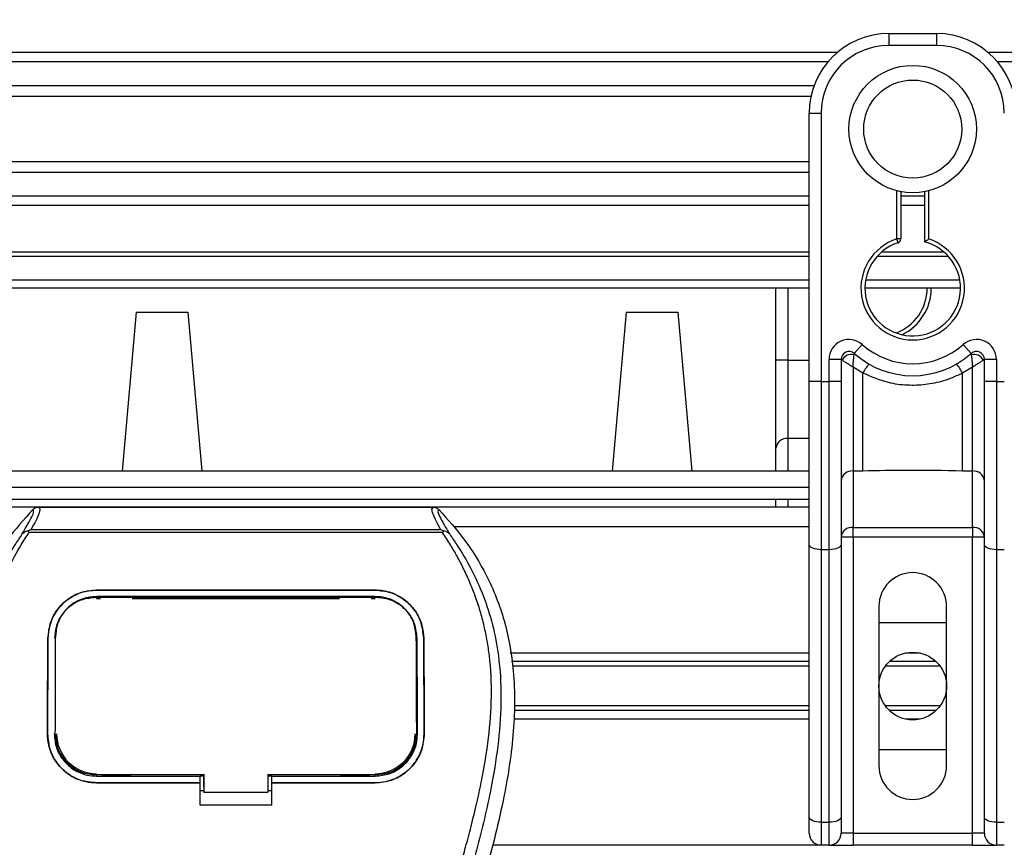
# Model space of a CAD drawing. Header units: millimetres. Extents: x 0 to 420, y 0 to 297.
# Tile 32 of 88: x 96 to 110, y 262 to 274. Entities that reach past the tile are written whole.
import ezdxf

# ---------------------------------------------------------------- set-up
doc = ezdxf.new("R2010")
doc.units = ezdxf.units.MM
doc.layers.add('QUOTE', color=174, linetype='Continuous')
doc.styles.add('SLDTEXTSTYLE3', font='TXT', dxfattribs={"width": 0.75})
doc.dimstyles.new('SLDDIMSTYLE0', dxfattribs={"dimtxt": 3, "dimasz": 3, "dimexe": 0, "dimexo": 0.0625, "dimgap": 0.75, "dimtad": 1, "dimlfac": 8.795212, "dimrnd": 1e-09, "dimzin": 12, "dimdsep": 46, "dimtxsty": 'SLDTEXTSTYLE3', "dimsah": 1, "dimcen": 0.09, "dimadec": 0, "dimazin": 3, "dimtfac": 1, "dimtdec": 3, "dimtofl": 0, "dimtmove": 0, "dimatfit": 3, "dimfxl": 0, "dimfrac": 2, "dimtolj": 1, "dimtzin": 12, "dimarcsym": 0})

# ---------------------------------------------------------------- blocks, each defined once
blk = doc.blocks.new('_D')
at = {"layer": 'QUOTE'}
for p, q in [((66.096, 266.582), (66.096, 279.004)), ((213.904, 266.582), (213.904, 279.004)), ((213.904, 277.004), (66.096, 277.004))]:
    blk.add_line(p, q, dxfattribs=at)
for points in [[(66.096, 277.004), (69.096, 276.504), (69.096, 277.504)], [(213.904, 277.004), (210.904, 277.504), (210.904, 276.504)]]:
    blk.add_solid(points, dxfattribs=at)
at = {"layer": 'QUOTE', "insert": (135.567, 280.872), "char_height": 3, "attachment_point": 1, "style": 'SLDTEXTSTYLE3'}
blk.add_mtext('1300', dxfattribs=at)

msp = doc.modelspace()

# ---------------------------------------------------------------- linework, layer by layer
at = {"color": 7, "linetype": 'Continuous', "lineweight": 25}
for p, q in [((108.3919, 273.9052), (109.0741, 273.9052)), ((108.3919, 273.9052), (108.3919, 273.7347)), ((109.0741, 273.9052), (109.0741, 273.7347)), ((109.0741, 273.7347), (108.3919, 273.7347)), ((107.6529, 273.6323), (66.0961, 273.6323)), ((170.1869, 273.6323), (109.8131, 273.6323)), ((107.522, 273.5004), (66.0961, 273.5004)), ((170.0561, 273.5004), (109.9439, 273.5004)), ((107.3248, 273.1606), (66.0961, 273.1606)), ((107.2803, 273.007), (66.0961, 273.007)), ((107.2549, 272.7683), (107.4255, 272.7683)), ((107.2549, 271.7649), (107.2549, 272.7683)), ((107.4255, 272.7683), (107.4255, 268.9325)), ((107.2549, 272.0747), (66.0961, 272.0747)), ((107.2549, 271.9211), (66.0961, 271.9211)), ((107.2549, 271.0428), (107.2549, 271.7649)), ((108.5056, 270.9701), (108.5056, 271.6595)), ((108.5624, 271.6467), (108.5624, 270.9701)), ((108.9035, 270.9274), (108.9035, 271.6467)), ((108.9604, 271.6595), (108.9604, 270.9701)), ((107.2549, 271.5813), (66.0961, 271.5813)), ((108.9035, 271.5813), (108.5624, 271.5813)), ((107.2549, 271.4494), (66.0961, 271.4494)), ((108.9035, 271.4494), (108.5624, 271.4494)), ((107.2549, 268.9325), (107.2549, 271.0428)), ((108.5624, 270.9701), (108.5056, 270.9701)), ((108.5231, 270.916), (108.5056, 270.9701)), ((107.2549, 270.7797), (66.0961, 270.7797)), ((109.1829, 270.7797), (108.2831, 270.7797)), ((107.2549, 270.7217), (66.0961, 270.7217)), ((109.2415, 270.7217), (108.2245, 270.7217)), ((107.2549, 270.3806), (66.0961, 270.3806)), ((109.4056, 270.3806), (108.0603, 270.3806)), ((107.2549, 270.2669), (66.0961, 270.2669)), ((106.7798, 269.2381), (106.7798, 270.2669)), ((106.9503, 270.2669), (106.9503, 269.2381)), ((109.4152, 270.2669), (108.0508, 270.2669)), ((97.6433, 269.9258), (97.4443, 267.6518)), ((97.6433, 269.9258), (98.3824, 269.9258)), ((98.3824, 269.9258), (98.5813, 267.6518)), ((104.6411, 269.9258), (104.4422, 267.6518)), ((104.6411, 269.9258), (105.3802, 269.9258)), ((105.3802, 269.9258), (105.5792, 267.6518)), ((107.8992, 269.3347), (108.0129, 269.4618)), ((109.4531, 269.4618), (109.5668, 269.3347)), ((106.9503, 269.2381), (106.7798, 269.2381)), ((106.7798, 267.9807), (106.7798, 269.2381)), ((106.9503, 269.2381), (106.9503, 268.1204)), ((106.9503, 269.2381), (107.2549, 269.2381)), ((107.5392, 268.9325), (107.5392, 269.2499)), ((107.7097, 269.2499), (107.5392, 269.2499)), ((107.7097, 269.2499), (107.7097, 268.9325)), ((107.726, 269.2381), (107.7097, 269.2381)), ((109.7563, 269.2381), (109.7399, 269.2381)), ((109.9268, 269.2499), (109.7563, 269.2499)), ((109.7563, 268.9325), (109.7563, 269.2499)), ((109.9268, 269.2499), (109.9268, 268.9325)), ((108.0219, 269.0527), (107.8802, 269.1387)), ((107.8802, 269.1387), (107.8802, 267.6547)), ((109.5857, 269.1387), (109.4441, 269.0527)), ((109.5857, 267.6547), (109.5857, 269.1387)), ((107.2549, 266.6021), (107.2549, 268.9325)), ((107.4255, 268.9325), (107.2549, 268.9325)), ((107.4255, 268.9325), (107.5392, 268.9325)), ((107.4255, 268.9325), (107.4255, 266.53)), ((107.5392, 266.53), (107.5392, 268.9325)), ((107.7097, 268.9325), (107.5392, 268.9325)), ((107.7097, 268.9325), (107.7097, 266.6021)), ((108.0219, 267.6547), (108.0219, 269.0527)), ((109.4441, 267.6547), (109.4441, 269.0527)), ((109.7563, 266.6021), (109.7563, 268.9325)), ((109.9268, 268.9325), (109.7563, 268.9325)), ((109.9268, 268.9325), (109.9268, 266.53)), ((109.9268, 268.9325), (110.0405, 268.9325)), ((106.9503, 268.1204), (106.9503, 267.6518)), ((107.2549, 268.1204), (106.9503, 268.1204)), ((106.7798, 267.6518), (106.7798, 267.9807)), ((107.2549, 267.6518), (66.0961, 267.6518)), ((108.0219, 267.6547), (107.8802, 267.6547)), ((107.8802, 267.6547), (107.8802, 266.8498)), ((109.5857, 267.6547), (109.4441, 267.6547)), ((109.5857, 266.8498), (109.5857, 267.6547)), ((69.2229, 267.4244), (107.2549, 267.4244)), ((69.3934, 267.2539), (107.2549, 267.2539)), ((106.7798, 267.1402), (106.7798, 267.2539)), ((106.9503, 267.2539), (106.9503, 267.1402)), ((107.2549, 267.1402), (87.1303, 267.1402)), ((96.2525, 267.1383), (101.8847, 267.1383)), ((107.2549, 266.856), (102.1877, 266.856)), ((107.8802, 266.8498), (109.5857, 266.8498)), ((107.8802, 266.7101), (107.8802, 266.8498)), ((109.5857, 266.8498), (109.5857, 266.7101)), ((96.115, 266.7747), (96.1043, 266.799)), ((102.0208, 266.7747), (96.115, 266.7747)), ((96.145, 266.8191), (101.9924, 266.8191)), ((102.0333, 266.7993), (102.0208, 266.7747)), ((107.8802, 266.7101), (107.7097, 266.7101)), ((107.8802, 266.7101), (107.8802, 262.4786)), ((109.5857, 266.7101), (107.8802, 266.7101)), ((109.5857, 262.4786), (109.5857, 266.7101)), ((109.7563, 266.7101), (109.5857, 266.7101)), ((107.2549, 262.7083), (107.2549, 266.6021)), ((107.7097, 266.6021), (107.7097, 262.7083)), ((109.7563, 262.7083), (109.7563, 266.6021)), ((107.5392, 266.53), (107.4255, 266.53)), ((107.4255, 266.53), (107.4255, 262.6363)), ((107.5392, 262.6363), (107.5392, 266.53)), ((110.0405, 266.53), (109.9268, 266.53)), ((109.9268, 266.53), (109.9268, 262.6363)), ((97.0789, 265.9524), (101.0584, 265.9524)), ((97.0789, 265.9518), (97.0789, 265.9524)), ((101.0584, 265.9518), (97.0789, 265.9518)), ((101.0584, 265.8603), (97.0789, 265.8603)), ((97.0803, 265.8453), (97.0799, 265.8453)), ((97.5669, 265.8551), (97.1594, 265.8551)), ((100.9779, 265.8551), (100.5703, 265.8551)), ((101.0584, 265.9518), (101.0584, 265.9524)), ((97.0789, 265.8347), (97.1378, 265.8347)), ((97.5886, 265.8347), (100.5487, 265.8347)), ((100.9995, 265.8347), (101.0584, 265.8347)), ((108.2498, 265.719), (108.2498, 263.445)), ((109.2162, 263.445), (109.2162, 265.719)), ((108.2498, 265.4916), (109.2162, 265.4916)), ((96.4956, 265.2994), (96.4943, 265.2741)), ((96.4963, 265.3255), (96.495, 265.3004)), ((96.3859, 265.2646), (96.3854, 265.2646)), ((101.6458, 265.1835), (101.649, 265.1571)), ((101.7514, 265.2646), (101.7519, 265.2646)), ((107.2549, 265.0538), (102.983, 265.0538)), ((108.8372, 265.0538), (108.6288, 265.0538)), ((107.2549, 264.9306), (103.0056, 264.9306)), ((107.2549, 264.8653), (103.0175, 264.8653)), ((109.1244, 264.8653), (108.3415, 264.8653)), ((109.0676, 264.9306), (108.3984, 264.9306)), ((107.2549, 264.2987), (103.0459, 264.2987)), ((109.1244, 264.2987), (108.3415, 264.2987)), ((107.2549, 264.2334), (103.0427, 264.2334)), ((109.0676, 264.2334), (108.3984, 264.2334)), ((107.2549, 264.1101), (103.0367, 264.1101)), ((108.8372, 264.1101), (108.6288, 264.1101)), ((96.3797, 263.9), (96.3792, 263.9)), ((96.491, 263.8897), (96.4913, 263.889)), ((101.648, 263.8926), (101.6433, 263.8651)), ((101.7576, 263.9), (101.7581, 263.9)), ((109.2162, 263.6724), (108.2498, 263.6724)), ((97.0789, 263.2951), (97.0789, 263.318)), ((98.6139, 263.1366), (98.6139, 263.3236)), ((98.6139, 263.318), (98.6139, 263.0674)), ((99.5235, 263.318), (101.0771, 263.318)), ((99.5235, 263.318), (99.5235, 263.0674)), ((101.0584, 263.2951), (101.0584, 263.318)), ((97.0789, 263.2951), (98.557, 263.2951)), ((97.0789, 263.199), (97.0789, 263.1985)), ((97.0789, 263.199), (98.557, 263.199)), ((98.557, 263.1985), (97.0789, 263.1985)), ((97.169, 263.3005), (97.5573, 263.3005)), ((98.557, 263.3), (98.6139, 263.3)), ((98.557, 263.2045), (98.557, 263.2951)), ((98.557, 262.8819), (98.557, 263.1985)), ((99.5235, 263.3), (99.5803, 263.3)), ((99.5803, 263.2951), (101.0584, 263.2951)), ((99.5803, 263.2045), (99.5803, 263.2951)), ((99.5803, 263.199), (101.0584, 263.199)), ((99.5803, 262.8819), (99.5803, 263.1985)), ((101.0584, 263.1985), (99.5803, 263.1985)), ((100.5799, 263.3005), (100.9683, 263.3005)), ((101.0584, 263.199), (101.0584, 263.1985)), ((98.557, 263.0908), (98.6139, 263.0908)), ((98.6139, 263.1366), (98.6139, 263.072)), ((98.6139, 263.0674), (98.6139, 263.072)), ((98.6139, 263.0674), (99.5235, 263.0674)), ((99.5235, 263.0908), (99.5803, 263.0908)), ((99.5803, 262.8819), (98.557, 262.8819)), ((107.2549, 262.4786), (107.2549, 262.7083)), ((107.4255, 262.6363), (107.5392, 262.6363)), ((107.4255, 262.6363), (107.4255, 262.308)), ((107.5392, 262.308), (107.5392, 262.6363)), ((107.7097, 262.7083), (107.7097, 262.4786)), ((109.7563, 262.4786), (109.7563, 262.7083)), ((109.9268, 262.6363), (110.0405, 262.6363)), ((109.9268, 262.6363), (109.9268, 262.308)), ((107.8802, 262.4786), (107.7097, 262.4786)), ((107.8802, 262.4786), (107.8802, 262.308)), ((107.8802, 262.4786), (109.5857, 262.4786)), ((109.7563, 262.4786), (109.5857, 262.4786)), ((109.5857, 262.308), (109.5857, 262.4786)), ((107.4255, 262.308), (102.7377, 262.308)), ((107.5392, 262.308), (107.4255, 262.308)), ((107.5392, 262.308), (107.8802, 262.308)), ((109.5857, 262.308), (107.8802, 262.308)), ((109.5857, 262.308), (109.9268, 262.308)), ((110.0405, 262.308), (109.9268, 262.308))]:
    msp.add_line(p, q, dxfattribs=at)
at = {"color": 7, "linetype": 'Continuous', "lineweight": 25, "flags": 128}
for points in [[(107.4255, 266.53), (107.3922, 266.5314), (107.3602, 266.5355), (107.3307, 266.5421), (107.3049, 266.5511), (107.2837, 266.562), (107.2679, 266.5745), (107.2582, 266.588), (107.2549, 266.6021)], [(107.7097, 266.6021), (107.7064, 266.588), (107.6967, 266.5745), (107.681, 266.562), (107.6597, 266.5511), (107.6339, 266.5421), (107.6044, 266.5355), (107.5724, 266.5314), (107.5392, 266.53)], [(109.9268, 266.53), (109.8935, 266.5314), (109.8616, 266.5355), (109.8321, 266.5421), (109.8062, 266.5511), (109.785, 266.562), (109.7693, 266.5745), (109.7595, 266.588), (109.7563, 266.6021)], [(97.066, 265.8453), (97.0789, 265.8453), (97.0799, 265.8453)], [(97.0601, 263.318), (97.8119, 263.318), (98.6139, 263.318)], [(107.4255, 262.6363), (107.3922, 262.6376), (107.3602, 262.6417), (107.3307, 262.6484), (107.3049, 262.6574), (107.2837, 262.6683), (107.2679, 262.6808), (107.2582, 262.6943), (107.2549, 262.7083)], [(107.7097, 262.7083), (107.7064, 262.6943), (107.6967, 262.6808), (107.681, 262.6683), (107.6597, 262.6574), (107.6339, 262.6484), (107.6044, 262.6417), (107.5724, 262.6376), (107.5392, 262.6363)], [(109.9268, 262.6363), (109.8935, 262.6376), (109.8616, 262.6417), (109.8321, 262.6484), (109.8062, 262.6574), (109.785, 262.6683), (109.7693, 262.6808), (109.7595, 262.6943), (109.7563, 262.7083)]]:
    msp.add_lwpolyline(points, dxfattribs=at)
at = {"color": 7, "linetype": 'Continuous', "lineweight": 25}
for centre, radius in [((108.733, 272.5409), 0.9102), ((108.733, 272.5409), 0.7001), ((108.733, 264.582), 0.4832)]:
    msp.add_circle(centre, radius, dxfattribs=at)
for centre, radius, start, end in [((108.3919, 272.7683), 1.137, 90, 180), ((109.0741, 272.7683), 1.137, 0, 90), ((108.3919, 272.7683), 0.9664, 90, 180), ((109.0741, 272.7683), 0.9664, 0, 90), ((108.733, 270.2669), 0.739, 107.92021, 72.07979), ((108.733, 270.2669), 0.6822, 107.92021, 75.52249), ((108.5056, 270.9701), 0.0568, 287.92021, 0), ((108.2578, 270.2669), 0.6822, 290.3804, 360), ((108.2578, 270.2669), 0.739, 295.88119, 360), ((107.8234, 269.2499), 0.2842, 48.18969, 180), ((109.6426, 269.2499), 0.2842, 0, 131.81031), ((107.8234, 269.2499), 0.1137, 48.18969, 180), ((107.8234, 269.2499), 0.1137, 48.19069, 179.99948), ((108.733, 270.2669), 1.0801, 228.18969, 311.81031), ((109.6426, 269.2499), 0.1137, 0, 131.81031), ((109.6426, 269.2499), 0.1137, 0.00052, 131.80931), ((107.8587, 269.1731), 0.1478, 75.20753, 153.90631), ((108.733, 270.2669), 1.2507, 228.18969, 311.81031), ((109.6072, 269.1731), 0.1478, 26.09369, 104.79247), ((108.7277, 268.6874), 0.7947, 141.32705, 152.63541), ((108.7383, 268.6874), 0.7947, 27.36459, 38.67295), ((106.9363, 267.9636), 0.1575, 84.88893, 173.75645), ((107.8662, 267.4979), 0.1575, 84.88893, 173.75645), ((109.5998, 267.4979), 0.1575, 6.24355, 95.11107), ((107.8662, 266.6929), 0.1575, 84.88893, 173.75645), ((109.5998, 266.6929), 0.1575, 6.24355, 95.11107), ((108.733, 265.719), 0.4832, 0, 180), ((97.0789, 263.8998), 0.5705, 180, 270), ((101.0584, 263.8998), 0.5705, 270, 0), ((108.733, 263.445), 0.4832, 180, 0), ((107.4255, 262.4786), 0.1705, 180, 270), ((107.5392, 262.4786), 0.1705, 270, 0), ((109.9268, 262.4786), 0.1705, 180, 270)]:
    msp.add_arc(centre, radius, start, end, dxfattribs=at)
for points, knots in [([(108.9035, 270.9274), (108.904, 270.9278), (108.9049, 270.9285), (108.9119, 270.9339), (108.9225, 270.942), (108.9378, 270.9535), (108.9512, 270.9634), (108.9591, 270.9691), (108.9602, 270.97), (108.9604, 270.9701)], [0, 0, 0, 0, 0.16194992, 0.32336195, 0.4972773, 0.7062892, 0.9573608, 0.99480442, 1, 1, 1, 1]), ([(107.726, 269.2381), (107.7226, 269.2406), (107.715, 269.2461), (107.7104, 269.2495), (107.7099, 269.2498), (107.7097, 269.2499)], [0, 0, 0, 0, 0.3727547, 0.8035537, 1, 1, 1, 1]), ([(107.8802, 269.1387), (107.88, 269.1388), (107.8796, 269.1391), (107.8789, 269.1395), (107.8782, 269.14), (107.8771, 269.1406), (107.8754, 269.1417), (107.8728, 269.1433), (107.8689, 269.1457), (107.8628, 269.1494), (107.8533, 269.1553), (107.838, 269.1648), (107.8099, 269.1824), (107.7824, 269.2), (107.7501, 269.2213), (107.7363, 269.2309), (107.726, 269.2381)], [0, 0, 0, 0, 0.00419055, 0.00685655, 0.01050099, 0.01608276, 0.02463309, 0.03773692, 0.0578443, 0.08879626, 0.13682222, 0.21288297, 0.34057388, 0.61171574, 0.70987367, 1, 1, 1, 1]), ([(107.8802, 269.1387), (107.8803, 269.139), (107.8803, 269.1396), (107.8804, 269.1406), (107.8804, 269.1418), (107.8805, 269.1435), (107.8807, 269.1462), (107.8809, 269.1504), (107.8813, 269.157), (107.882, 269.1674), (107.8831, 269.1846), (107.8857, 269.2177), (107.8888, 269.2503), (107.8929, 269.2883), (107.895, 269.3041), (107.8965, 269.3159)], [0, 0, 0, 0, 0.004266, 0.0088901, 0.0138063, 0.0214465, 0.0333306, 0.0518502, 0.0808258, 0.1265764, 0.2004509, 0.327518, 0.6126852, 0.71116, 1, 1, 1, 1]), ([(107.8992, 269.3347), (107.8992, 269.3345), (107.899, 269.3341), (107.8982, 269.3287), (107.897, 269.32), (107.8965, 269.3159)], [0, 0, 0, 0, 0.1978945, 0.6297578, 1, 1, 1, 1]), ([(109.5668, 269.3347), (109.5669, 269.3343), (109.5671, 269.3334), (109.5681, 269.3265), (109.5691, 269.319), (109.5695, 269.3159)], [0, 0, 0, 0, 0.3358482, 0.722383, 1, 1, 1, 1]), ([(109.5695, 269.3159), (109.571, 269.3041), (109.573, 269.2883), (109.5772, 269.2503), (109.5803, 269.2177), (109.5828, 269.1846), (109.584, 269.1674), (109.5847, 269.157), (109.5851, 269.1504), (109.5853, 269.1462), (109.5855, 269.1435), (109.5856, 269.1418), (109.5856, 269.1406), (109.5857, 269.1396), (109.5857, 269.139), (109.5857, 269.1387)], [0, 0, 0, 0, 0.28884, 0.3873148, 0.672482, 0.7995491, 0.8734236, 0.9191742, 0.9481498, 0.9666694, 0.9785535, 0.9861937, 0.9911099, 0.995734, 1, 1, 1, 1]), ([(109.7399, 269.2381), (109.7296, 269.2309), (109.7159, 269.2213), (109.6836, 269.2), (109.6561, 269.1824), (109.6279, 269.1648), (109.6127, 269.1553), (109.6032, 269.1494), (109.5971, 269.1457), (109.5931, 269.1433), (109.5906, 269.1417), (109.5889, 269.1406), (109.5878, 269.14), (109.5871, 269.1395), (109.5864, 269.1391), (109.586, 269.1388), (109.5857, 269.1387)], [0, 0, 0, 0, 0.2901263, 0.3882843, 0.6594261, 0.787117, 0.8631778, 0.9112037, 0.9421557, 0.9622631, 0.9753669, 0.9839172, 0.989499, 0.9931435, 0.9958094, 1, 1, 1, 1]), ([(109.7563, 269.2499), (109.7559, 269.2497), (109.755, 269.249), (109.749, 269.2446), (109.7426, 269.24), (109.7399, 269.2381)], [0, 0, 0, 0, 0.3336844, 0.7201517, 1, 1, 1, 1]), ([(109.4441, 269.0527), (109.3655, 269.0169), (109.2061, 268.9441), (108.9492, 268.8865), (108.685, 268.8718), (108.3669, 268.9065), (108.1532, 268.9971), (108.0219, 269.0527)], [0, 0, 0, 0, 0.1753478, 0.3555794, 0.5310184, 0.7118811, 1, 1, 1, 1]), ([(109.4441, 267.6547), (109.1785, 267.6599), (108.7043, 267.6691), (108.2303, 267.6591), (108.0219, 267.6547)], [0, 0, 0, 0, 0.5602827, 1, 1, 1, 1]), ([(96.1703, 267.1034), (96.0429, 266.9609), (95.7854, 266.673), (95.4608, 266.1418), (95.2132, 265.5142), (95.1031, 264.8901), (95.0825, 264.3396), (95.1147, 263.717), (95.2506, 262.871), (95.4294, 262.1933), (95.5278, 261.8203)], [0, 0, 0, 0, 0.1020555, 0.2062434, 0.3310387, 0.4607193, 0.5429728, 0.6252686, 0.7937741, 1, 1, 1, 1]), ([(96.0154, 266.7517), (96.0437, 266.7999), (96.1006, 266.8965), (96.1596, 267.0036), (96.1905, 267.08), (96.1771, 267.0956), (96.1703, 267.1034)], [0, 0, 0, 0, 0.24872742, 0.49949886, 0.74927865, 1, 1, 1, 1]), ([(96.2525, 267.1383), (96.2601, 267.1308), (96.2753, 267.1157), (96.2589, 267.0466), (96.2172, 266.9501), (96.1689, 266.8626), (96.145, 266.8191)], [0, 0, 0, 0, 0.2575936, 0.5147329, 0.7591509, 1, 1, 1, 1]), ([(96.1703, 267.1034), (96.1759, 267.1086), (96.1872, 267.119), (96.2076, 267.1298), (96.2295, 267.137), (96.2448, 267.1379), (96.2525, 267.1383)], [0, 0, 0, 0, 0.2491591, 0.4999762, 0.7491747, 1, 1, 1, 1]), ([(101.9924, 266.8191), (101.969, 266.8629), (101.9222, 266.9502), (101.8803, 267.0464), (101.8624, 267.1156), (101.8773, 267.1307), (101.8847, 267.1383)], [0, 0, 0, 0, 0.2424224, 0.4838284, 0.7414574, 1, 1, 1, 1]), ([(101.8847, 267.1383), (101.9, 267.1365), (101.923, 267.1339), (101.9501, 267.119), (101.9613, 267.1086), (101.967, 267.1034)], [0, 0, 0, 0, 0.4987145, 0.7487494, 1, 1, 1, 1]), ([(101.967, 267.1034), (101.9601, 267.0956), (101.9464, 267.0803), (101.9765, 267.0048), (102.0354, 266.8979), (102.093, 266.8006), (102.1219, 266.7518)], [0, 0, 0, 0, 0.2514408, 0.5015673, 0.7498635, 1, 1, 1, 1]), ([(101.967, 267.1034), (102.0944, 266.9609), (102.3518, 266.673), (102.6765, 266.1418), (102.9241, 265.5142), (103.0342, 264.8901), (103.0548, 264.3396), (103.0226, 263.717), (102.8867, 262.871), (102.7079, 262.1933), (102.6095, 261.8203)], [0, 0, 0, 0, 0.102054, 0.2062404, 0.3310362, 0.4607173, 0.5429711, 0.6252671, 0.7937733, 1, 1, 1, 1]), ([(96.0153, 266.7516), (95.9813, 266.7021), (95.8784, 266.5522), (95.7089, 266.2656), (95.5322, 265.8808), (95.3965, 265.4607), (95.303, 264.9702), (95.271, 264.4122), (95.3115, 263.8002), (95.4226, 263.0912), (95.6113, 262.292), (95.9111, 261.2246), (96.2461, 259.9736), (96.5688, 258.5287), (96.8118, 257.0693), (96.9669, 255.5982), (96.9846, 254.6138), (96.9934, 254.1217)], [0, 0, 0, 0, 0.01713148, 0.05187885, 0.08678877, 0.12161717, 0.15673053, 0.20338813, 0.25034812, 0.29727092, 0.36741646, 0.43767728, 0.5502447, 0.66284727, 0.77534658, 0.88770737, 1, 1, 1, 1]), ([(97.2199, 254.1142), (97.2156, 254.4478), (97.2066, 255.1295), (97.1268, 256.1658), (97.0014, 257.2114), (96.8461, 258.1196), (96.6867, 258.893), (96.5451, 259.5103), (96.3903, 260.1237), (96.2196, 260.7576), (96.0727, 261.2792), (95.9643, 261.6569), (95.9095, 261.8492), (95.8581, 262.0306), (95.8135, 262.1886), (95.7696, 262.3468), (95.7306, 262.4947), (95.6903, 262.6522), (95.6533, 262.8036), (95.6195, 262.9489), (95.5888, 263.088), (95.5378, 263.3344), (95.4781, 263.6786), (95.4272, 264.1331), (95.4133, 264.5768), (95.441, 265.0186), (95.5178, 265.4505), (95.642, 265.8686), (95.8102, 266.2599), (95.9578, 266.5248), (96.0603, 266.6906), (96.0972, 266.7473), (96.115, 266.7747)], [0, 0, 0, 0, 0.0757702, 0.1548571, 0.2359051, 0.3148505, 0.3639911, 0.4151955, 0.4586591, 0.5076202, 0.5642678, 0.5817192, 0.5968623, 0.6096795, 0.624536, 0.6341631, 0.6469813, 0.6592987, 0.6711121, 0.6824202, 0.6932232, 0.7035232, 0.739704, 0.7727671, 0.8079075, 0.8413785, 0.8748477, 0.9102013, 0.9450667, 0.9801292, 0.9903909, 1, 1, 1, 1]), ([(96.1041, 266.799), (96.1034, 266.7988), (96.0913, 266.7966), (96.0684, 266.79), (96.0384, 266.7746), (96.023, 266.7593), (96.0154, 266.7517)], [0, 0, 0, 0, 0.0200108, 0.3469957, 0.676674, 1, 1, 1, 1]), ([(96.1039, 266.7992), (96.117, 266.8064), (96.1304, 266.8137), (96.1447, 266.819), (96.145, 266.8191)], [0, 0, 0, 0, 0.9812431, 1, 1, 1, 1]), ([(100.9173, 254.1142), (100.9256, 254.5766), (100.942, 255.5014), (101.085, 256.8819), (101.2824, 258.0959), (101.5051, 259.1476), (101.6664, 259.8107), (101.7794, 260.2445), (101.8324, 260.4435), (101.8845, 260.6354), (101.9363, 260.8231), (101.9907, 261.0175), (102.0498, 261.2265), (102.1216, 261.4778), (102.198, 261.7445), (102.277, 262.0229), (102.3534, 262.2923), (102.432, 262.5899), (102.5088, 262.9041), (102.5998, 263.3244), (102.6839, 263.8303), (102.7287, 264.4319), (102.708, 264.8961), (102.6589, 265.2293), (102.6151, 265.4422), (102.5585, 265.6559), (102.4918, 265.8593), (102.4129, 266.0598), (102.3256, 266.251), (102.2307, 266.4346), (102.128, 266.6105), (102.0583, 266.7173), (102.0208, 266.7747)], [0, 0, 0, 0, 0.10501624, 0.21000012, 0.3148093, 0.38417565, 0.45402283, 0.46974914, 0.48595735, 0.50078255, 0.51489215, 0.53016847, 0.54660973, 0.56420695, 0.58951768, 0.60961461, 0.62993527, 0.65313231, 0.67956677, 0.7034488, 0.75098221, 0.79627837, 0.84125889, 0.85770847, 0.87473965, 0.89224616, 0.91011436, 0.92619338, 0.9450023, 0.96297697, 0.98008872, 1, 1, 1, 1]), ([(102.122, 266.7517), (102.156, 266.7021), (102.2588, 266.5522), (102.4284, 266.2656), (102.6051, 265.8808), (102.7408, 265.4607), (102.8343, 264.9702), (102.8663, 264.4122), (102.8257, 263.8002), (102.7147, 263.0912), (102.526, 262.292), (102.2262, 261.2246), (101.8912, 259.9736), (101.5684, 258.5287), (101.3254, 257.0693), (101.1704, 255.5982), (101.1527, 254.6138), (101.1439, 254.1217)], [0, 0, 0, 0, 0.01713512, 0.05188236, 0.08679215, 0.12162042, 0.15673365, 0.20339108, 0.2503509, 0.29727352, 0.3674188, 0.43767936, 0.55024637, 0.66284852, 0.77534741, 0.88770778, 1, 1, 1, 1]), ([(101.9924, 266.8191), (101.9927, 266.819), (102.0076, 266.814), (102.0206, 266.8066), (102.0333, 266.7993)], [0, 0, 0, 0, 0.0189016, 1, 1, 1, 1]), ([(102.1219, 266.7518), (102.1143, 266.7593), (102.0989, 266.7746), (102.0689, 266.79), (102.046, 266.7966), (102.0339, 266.7988), (102.0333, 266.799)], [0, 0, 0, 0, 0.3236146, 0.6535901, 0.9808697, 1, 1, 1, 1]), ([(96.3854, 265.2646), (96.3942, 265.3452), (96.4118, 265.5063), (96.5404, 265.7175), (96.7276, 265.8731), (96.9214, 265.9445), (97.0405, 265.9504), (97.0789, 265.9524)], [0, 0, 0, 0, 0.2254673, 0.4508536, 0.6773692, 0.8959117, 1, 1, 1, 1]), ([(97.0789, 265.9518), (97.0053, 265.945), (96.8582, 265.9312), (96.6601, 265.825), (96.5015, 265.6643), (96.4035, 265.4679), (96.3912, 265.3267), (96.3859, 265.2646)], [0, 0, 0, 0, 0.1986654, 0.3969886, 0.6042242, 0.8260387, 1, 1, 1, 1]), ([(97.0789, 265.8603), (97.0148, 265.8543), (96.8866, 265.8422), (96.7143, 265.749), (96.5775, 265.6087), (96.494, 265.4387), (96.4838, 265.3174), (96.4794, 265.2642)], [0, 0, 0, 0, 0.2000051, 0.3997225, 0.6073327, 0.8275308, 1, 1, 1, 1]), ([(97.066, 265.8453), (97.0022, 265.8395), (96.8746, 265.828), (96.7045, 265.7367), (96.5759, 265.6005), (96.5063, 265.4462), (96.4987, 265.3419), (96.4956, 265.2994)], [0, 0, 0, 0, 0.2128654, 0.4257218, 0.6387225, 0.8523499, 1, 1, 1, 1]), ([(101.0713, 265.8453), (101.067, 265.8453), (100.612, 265.8446), (99.2817, 265.8454), (97.9557, 265.8453), (97.0803, 265.8453)], [0, 0, 0, 0, 0.0032392, 0.3420114, 1, 1, 1, 1]), ([(97.1594, 265.8551), (97.1656, 265.8546), (97.177, 265.8537), (97.1865, 265.8479), (97.1908, 265.8453)], [0, 0, 0, 0, 0.5442305, 1, 1, 1, 1]), ([(97.5349, 265.8452), (97.5406, 265.8484), (97.5506, 265.854), (97.5621, 265.8547), (97.5669, 265.8551)], [0, 0, 0, 0, 0.5788371, 1, 1, 1, 1]), ([(100.5703, 265.8551), (100.5765, 265.8546), (100.5879, 265.8537), (100.5975, 265.8479), (100.6019, 265.8452)], [0, 0, 0, 0, 0.5420065, 1, 1, 1, 1]), ([(100.9459, 265.8453), (100.9516, 265.8485), (100.9615, 265.854), (100.973, 265.8547), (100.9779, 265.8551)], [0, 0, 0, 0, 0.57824493, 1, 1, 1, 1]), ([(101.0584, 265.9524), (101.1322, 265.9455), (101.2797, 265.9317), (101.4784, 265.8249), (101.637, 265.6635), (101.7345, 265.467), (101.7466, 265.3262), (101.7519, 265.2646)], [0, 0, 0, 0, 0.1991311, 0.3979316, 0.6058895, 0.8273797, 1, 1, 1, 1]), ([(101.7514, 265.2646), (101.7426, 265.3452), (101.7249, 265.5064), (101.5962, 265.7174), (101.4091, 265.8729), (101.2154, 265.944), (101.0965, 265.9499), (101.0584, 265.9518)], [0, 0, 0, 0, 0.2256595, 0.4512475, 0.6779682, 0.8966264, 1, 1, 1, 1]), ([(101.6579, 265.2642), (101.6504, 265.3339), (101.6355, 265.4733), (101.5246, 265.6564), (101.363, 265.7911), (101.1954, 265.8533), (101.0922, 265.8586), (101.0584, 265.8603)], [0, 0, 0, 0, 0.2255211, 0.4509943, 0.6767202, 0.8940147, 1, 1, 1, 1]), ([(101.6417, 265.2993), (101.6351, 265.3623), (101.622, 265.4882), (101.5222, 265.6531), (101.3758, 265.7747), (101.2162, 265.8368), (101.1119, 265.8429), (101.0713, 265.8453)], [0, 0, 0, 0, 0.2177322, 0.4355788, 0.6507548, 0.8640725, 1, 1, 1, 1]), ([(96.4913, 263.889), (96.4913, 263.8926), (96.4917, 264.1094), (96.4925, 264.4483), (96.4939, 264.9028), (96.4949, 265.156), (96.4955, 265.2876), (96.4956, 265.2994)], [0, 0, 0, 0, 0.0075194, 0.4566651, 0.7153557, 0.9745252, 1, 1, 1, 1]), ([(101.6483, 265.1837), (101.6479, 265.1911), (101.6455, 265.2384), (101.643, 265.2856), (101.6409, 265.3256)], [0, 0, 0, 0, 0.1542318, 1, 1, 1, 1]), ([(101.6417, 265.2993), (101.6417, 265.2876), (101.6427, 265.0697), (101.644, 264.727), (101.6452, 264.2705), (101.6457, 264.0199), (101.646, 263.8926), (101.646, 263.889)], [0, 0, 0, 0, 0.0254662, 0.4713629, 0.7317873, 0.9924644, 1, 1, 1, 1]), ([(101.649, 265.1571), (101.6484, 265.1688), (101.6465, 265.2063), (101.6441, 265.2536), (101.6422, 265.2893), (101.6417, 265.2993)], [0, 0, 0, 0, 0.2470437, 0.7874568, 1, 1, 1, 1]), ([(96.3792, 263.9), (96.3795, 264.0144), (96.3804, 264.3007), (96.3823, 264.7576), (96.3843, 265.0954), (96.3854, 265.2646)], [0, 0, 0, 0, 0.249392, 0.6241438, 1, 1, 1, 1]), ([(96.3859, 265.2646), (96.3845, 265.0399), (96.3825, 264.7023), (96.3808, 264.2451), (96.38, 264.015), (96.3797, 263.9)], [0, 0, 0, 0, 0.4985433, 0.7491675, 1, 1, 1, 1]), ([(101.649, 265.1571), (101.6492, 264.9587), (101.6495, 264.646), (101.6486, 264.2225), (101.6482, 263.9995), (101.648, 263.8926)], [0, 0, 0, 0, 0.4749621, 0.7483845, 1, 1, 1, 1]), ([(101.662, 263.8998), (101.6615, 264.1288), (101.6606, 264.5877), (101.6588, 265.0384), (101.6579, 265.2642)], [0, 0, 0, 0, 0.49893988, 1, 1, 1, 1]), ([(101.7576, 263.9), (101.7572, 264.0144), (101.7563, 264.3007), (101.7545, 264.7577), (101.7524, 265.0955), (101.7514, 265.2646)], [0, 0, 0, 0, 0.2493778, 0.6241217, 1, 1, 1, 1]), ([(101.7519, 265.2646), (101.7532, 265.0399), (101.7553, 264.7021), (101.757, 264.245), (101.7577, 264.015), (101.7581, 263.9)], [0, 0, 0, 0, 0.4985836, 0.7491897, 1, 1, 1, 1]), ([(97.0789, 263.1985), (97.0004, 263.2062), (96.8434, 263.2216), (96.6341, 263.3417), (96.4759, 263.5184), (96.3911, 263.7159), (96.3826, 263.847), (96.3792, 263.9)], [0, 0, 0, 0, 0.2134118, 0.4268173, 0.6404853, 0.8545743, 1, 1, 1, 1]), ([(96.3797, 263.9), (96.3872, 263.8213), (96.4022, 263.6639), (96.5227, 263.4536), (96.7004, 263.295), (96.8972, 263.211), (97.0272, 263.2024), (97.0789, 263.199)], [0, 0, 0, 0, 0.2152728, 0.4305775, 0.6450792, 0.8589771, 1, 1, 1, 1]), ([(96.4753, 263.8998), (96.4818, 263.8318), (96.4949, 263.6958), (96.5992, 263.5143), (96.7529, 263.3775), (96.9227, 263.3054), (97.0346, 263.298), (97.0789, 263.2951)], [0, 0, 0, 0, 0.2155433, 0.4311178, 0.6459265, 0.8599501, 1, 1, 1, 1]), ([(96.4913, 263.889), (96.4975, 263.8247), (96.5099, 263.6961), (96.6085, 263.5244), (96.7537, 263.3952), (96.9137, 263.3275), (97.0188, 263.3207), (97.0601, 263.318)], [0, 0, 0, 0, 0.2161227, 0.4322836, 0.6474825, 0.8614599, 1, 1, 1, 1]), ([(101.7581, 263.9), (101.7506, 263.8212), (101.7355, 263.6638), (101.615, 263.4533), (101.4372, 263.2946), (101.2402, 263.2105), (101.11, 263.2019), (101.0584, 263.1985)], [0, 0, 0, 0, 0.2152168, 0.4304623, 0.6450993, 0.8590403, 1, 1, 1, 1]), ([(101.0584, 263.199), (101.1368, 263.2067), (101.2937, 263.2221), (101.5028, 263.3421), (101.6609, 263.5187), (101.7457, 263.7159), (101.7542, 263.847), (101.7576, 263.9)], [0, 0, 0, 0, 0.2134298, 0.4268559, 0.6403481, 0.8544905, 1, 1, 1, 1]), ([(101.0584, 263.2951), (101.1261, 263.3018), (101.2615, 263.3151), (101.442, 263.4186), (101.5785, 263.571), (101.6516, 263.7412), (101.659, 263.8542), (101.662, 263.8998)], [0, 0, 0, 0, 0.2134822, 0.4269583, 0.6406207, 0.8548221, 1, 1, 1, 1]), ([(101.0771, 263.318), (101.1408, 263.3242), (101.2682, 263.3367), (101.4381, 263.4342), (101.5667, 263.5777), (101.6361, 263.7384), (101.6431, 263.8455), (101.646, 263.889)], [0, 0, 0, 0, 0.212876, 0.4257362, 0.6390345, 0.8533124, 1, 1, 1, 1]), ([(101.646, 263.889), (101.6463, 263.8897), (101.6469, 263.8907), (101.6476, 263.8919), (101.6479, 263.8924), (101.648, 263.8926)], [0, 0, 0, 0, 0.5628266, 0.8357591, 1, 1, 1, 1]), ([(97.169, 263.3005), (97.1655, 263.3036), (97.1596, 263.3087), (97.1532, 263.3145), (97.1503, 263.3173), (97.1495, 263.318)], [0, 0, 0, 0, 0.52171255, 0.87814343, 1, 1, 1, 1]), ([(97.2091, 263.318), (97.2081, 263.3167), (97.2033, 263.3104), (97.1893, 263.303), (97.176, 263.3014), (97.169, 263.3005)], [0, 0, 0, 0, 0.10642295, 0.53086448, 1, 1, 1, 1]), ([(97.5573, 263.3005), (97.551, 263.3012), (97.5384, 263.3025), (97.5244, 263.3096), (97.5189, 263.3162), (97.5174, 263.318)], [0, 0, 0, 0, 0.4233453, 0.8466836, 1, 1, 1, 1]), ([(97.5768, 263.318), (97.576, 263.3173), (97.5728, 263.3142), (97.5663, 263.3083), (97.5604, 263.3032), (97.5573, 263.3005)], [0, 0, 0, 0, 0.1217656, 0.5374861, 1, 1, 1, 1]), ([(100.5799, 263.3005), (100.5764, 263.3036), (100.5705, 263.3087), (100.5642, 263.3145), (100.5612, 263.3173), (100.5605, 263.318)], [0, 0, 0, 0, 0.522407, 0.8793122, 1, 1, 1, 1]), ([(100.62, 263.318), (100.6191, 263.3167), (100.6142, 263.3104), (100.6003, 263.303), (100.5869, 263.3014), (100.5799, 263.3005)], [0, 0, 0, 0, 0.1058158, 0.5305457, 1, 1, 1, 1]), ([(100.9683, 263.3005), (100.962, 263.3012), (100.9494, 263.3025), (100.9353, 263.3096), (100.9298, 263.3162), (100.9284, 263.318)], [0, 0, 0, 0, 0.4236642, 0.8473213, 1, 1, 1, 1]), ([(100.9877, 263.318), (100.987, 263.3173), (100.9837, 263.3141), (100.9773, 263.3083), (100.9714, 263.3032), (100.9683, 263.3005)], [0, 0, 0, 0, 0.1204858, 0.5368121, 1, 1, 1, 1])]:
    msp.add_open_spline(points, degree=3, knots=knots, dxfattribs=at)

# ---------------------------------------------------------------- dimensions: what is measured, and where the dimension line sits
at = {"layer": 'QUOTE'}
dim = msp.add_linear_dim(base=(66.0961, 277.0044), p1=(213.9039, 264.582), p2=(66.0961, 264.582), dimstyle='SLDDIMSTYLE0', dxfattribs=at)
dim.commit()
dim.dimension.update_dxf_attribs({"geometry": '_D', "text_midpoint": (140, 277.0044), "dimtype": 160})

doc.saveas('drawing.dxf')
